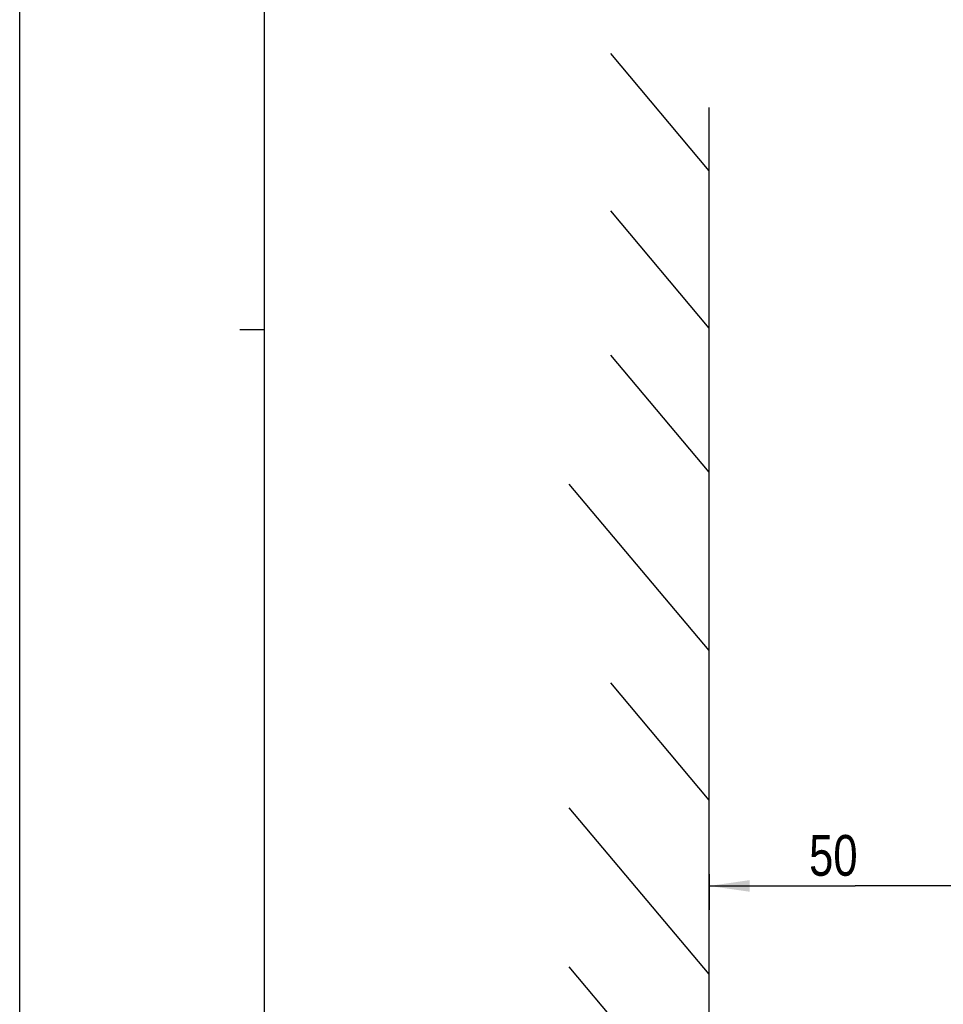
# Model space of a CAD drawing. Extents: x 0 to 594, y 0 to 420.
# Tile 3 of 26: x 0 to 79, y 239 to 324. Entities that reach past the tile are written whole.
import ezdxf

# ---------------------------------------------------------------- set-up
doc = ezdxf.new("R2010")
doc.units = 0
doc.header["$LTSCALE"] = 32.67
doc.layers.get('0').update_dxf_attribs({"linetype": 'CONTINUOUS'})
doc.styles.get("Standard").update_dxf_attribs({"font": 'txt', "width": 0.8})
doc.dimstyles.get("Standard").update_dxf_attribs({"dimtxt": 2.5, "dimasz": 2.5, "dimexe": 1.25, "dimexo": 0.625, "dimtad": 1, "dimcen": 2.5, "dimazin": 3, "dimtfac": 1, "dimtmove": 0, "dimatfit": 3})

# ---------------------------------------------------------------- blocks, each defined once
blk = doc.blocks.new('_FILLED')
at = {"color": 0, "linetype": 'BYBLOCK'}
blk.add_solid([(0, 0), (-1, 0.143), (-1, -0.143)], dxfattribs=at)
blk = doc.blocks.new('*D3')
at = {"color": 2, "linetype": 'CONTINUOUS'}
for p, q in [((59.201, 250.203), (59.201, 247.156)), ((84.271, 248.057), (84.271, 250.203)), ((59.201, 249.203), (71.736, 249.203)), ((84.271, 249.203), (71.736, 249.203))]:
    blk.add_line(p, q, dxfattribs=at)
at = {"color": 2, "linetype": 'CONTINUOUS', "xscale": 3.5, "yscale": 3.5, "zscale": 3.5, "rotation": 180}
blk.add_blockref('_FILLED', (59.201, 249.203), dxfattribs=at)
at = {"color": 2, "linetype": 'CONTINUOUS', "xscale": 3.5, "yscale": 3.5, "zscale": 3.5}
blk.add_blockref('_FILLED', (84.271, 249.203), dxfattribs=at)
at = {"color": 5, "linetype": 'CONTINUOUS', "width": 0.8}
blk.add_text('50', height=3.5, dxfattribs=at).set_placement((67.79, 250.078))

msp = doc.modelspace()

# ---------------------------------------------------------------- linework, layer by layer
at = {"color": 7, "linetype": 'CONTINUOUS'}
for p, q in [((0, 0), (0, 420)), ((21, 400), (21, 20)), ((59.201, 310.646), (50.755, 320.712)), ((59.201, 167.165), (59.201, 316.078)), ((59.201, 297.129), (50.755, 307.194)), ((59.201, 284.738), (50.755, 294.804)), ((59.201, 269.418), (47.201, 283.719)), ((59.201, 256.577), (50.755, 266.643)), ((59.201, 241.622), (47.201, 255.923)), ((59.201, 227.965), (47.201, 242.266))]:
    msp.add_line(p, q, dxfattribs=at)
at = {"color": 2, "linetype": 'CONTINUOUS'}
msp.add_line((18.9, 297), (21, 297), dxfattribs=at)

# ---------------------------------------------------------------- dimensions: what is measured, and where the dimension line sits
dim = msp.add_linear_dim(base=(59.201, 249.203), p1=(84.271, 248.057), p2=(59.201, 247.156), angle=180, dimstyle='Standard', dxfattribs=at)
dim.commit()
dim.dimension.update_dxf_attribs({"geometry": '*D3', "text_midpoint": (70.59, 251.828), "dimtype": 128})

doc.saveas('drawing.dxf')
